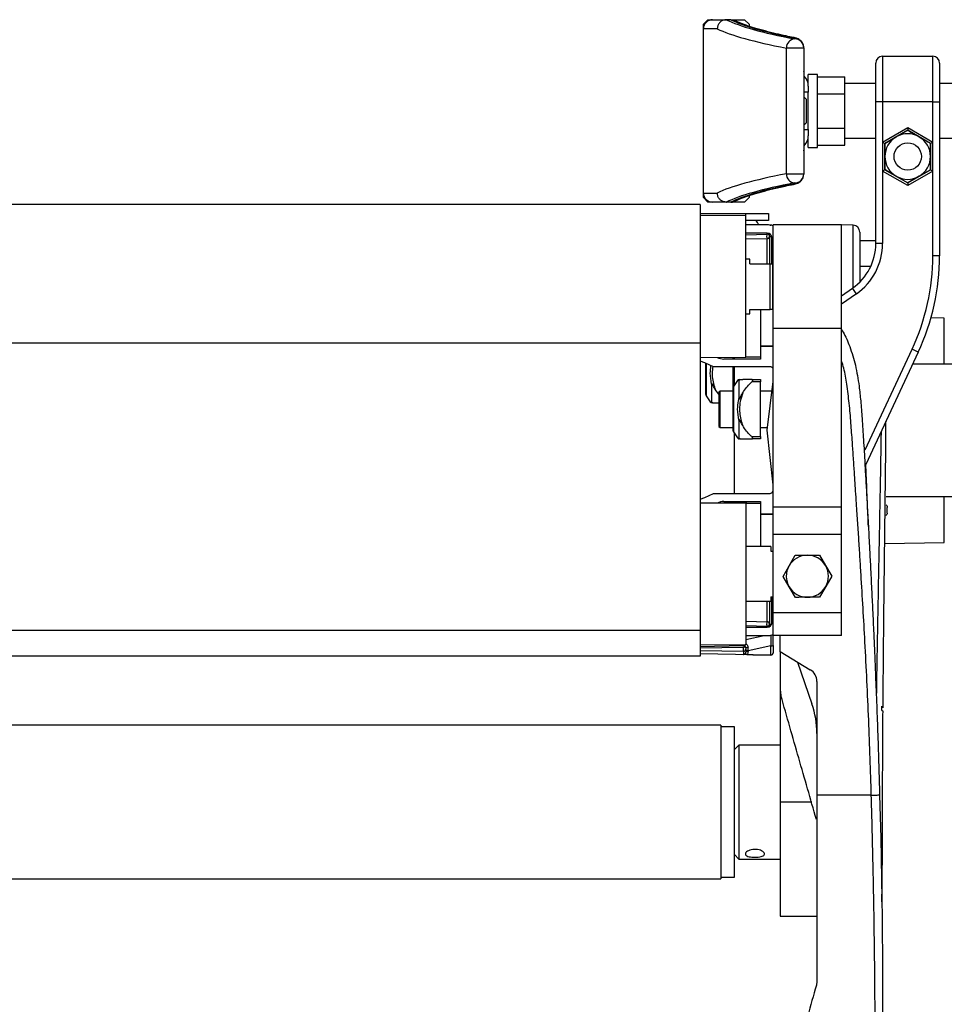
# Model space of a CAD drawing. Header units: millimetres. Extents: x 0 to 420, y 0 to 297.
# Tile 104 of 106: x 310 to 314.71, y 222.68 to 227.69. Entities that reach past the tile are written whole.
import ezdxf

# ---------------------------------------------------------------- set-up
doc = ezdxf.new("R2010")
doc.units = ezdxf.units.MM

msp = doc.modelspace()

# ---------------------------------------------------------------- linework, layer by layer
at = {"color": 7, "linetype": 'Continuous', "lineweight": 25}
for p, q in [((313.48236, 227.66593), (313.50559, 227.68916)), ((313.48236, 227.6427), (313.48236, 227.66593)), ((313.50559, 227.68916), (313.52882, 227.68916)), ((313.52882, 227.68916), (313.59911, 227.68916)), ((313.59911, 227.68916), (313.59841, 227.68915)), ((313.62198, 227.68916), (313.59911, 227.68916)), ((313.62198, 227.68916), (313.62269, 227.68916)), ((313.62275, 227.68916), (313.69141, 227.68916)), ((313.69141, 227.68916), (313.71464, 227.66593)), ((313.71464, 227.66593), (313.71464, 227.656)), ((313.55301, 227.6427), (313.48236, 227.6427)), ((313.48236, 226.80651), (313.48236, 227.6427)), ((313.94691, 227.59126), (313.94691, 227.59278)), ((313.99337, 227.54498), (313.90468, 227.54498)), ((313.90468, 226.90423), (313.90468, 227.54498)), ((313.99337, 227.5465), (313.99337, 227.54498)), ((313.99337, 227.54498), (313.99337, 226.90423)), ((314.36012, 227.27106), (314.36012, 227.46849)), ((314.39496, 227.50333), (314.39496, 227.27106)), ((314.39496, 227.50333), (314.65046, 227.50333)), ((314.65046, 227.27106), (314.65046, 227.50333)), ((314.68531, 227.46849), (314.68531, 227.27106)), ((313.99461, 227.42204), (313.99337, 227.42204)), ((313.99461, 227.02717), (313.99461, 227.42204)), ((313.99461, 227.42204), (313.99464, 227.42204)), ((313.99464, 227.02717), (313.99464, 227.42204)), ((314.06305, 227.41042), (314.01659, 227.41042)), ((314.01659, 227.35122), (314.01659, 227.41042)), ((314.06305, 227.2246), (314.06305, 227.41042)), ((314.06305, 227.39894), (314.20241, 227.39894)), ((314.20241, 227.31177), (314.20241, 227.39894)), ((314.36012, 227.36397), (314.20241, 227.36397)), ((315.18302, 227.36397), (314.68531, 227.36397)), ((314.01659, 227.31984), (313.99464, 227.31984)), ((314.01659, 227.35122), (314.01659, 227.31984)), ((314.01659, 227.2246), (314.01659, 227.31984)), ((314.06305, 227.31177), (314.20241, 227.31177)), ((314.20241, 227.13744), (314.20241, 227.31177)), ((313.99569, 227.29429), (313.99464, 227.29429)), ((314.00498, 227.285), (313.99569, 227.29429)), ((313.99569, 227.29127), (313.99569, 227.29429)), ((313.99569, 227.15492), (313.99569, 227.29127)), ((314.00498, 227.285), (314.00498, 227.16421)), ((314.36012, 226.54987), (314.36012, 227.27106)), ((314.39496, 227.27106), (314.36012, 227.27106)), ((314.39496, 227.27106), (314.39496, 227.06609)), ((314.65046, 227.27106), (314.39496, 227.27106)), ((314.65046, 227.27106), (314.68531, 227.27106)), ((314.65046, 227.06609), (314.65046, 227.27106)), ((314.68531, 227.27106), (314.68531, 226.48745)), ((314.01659, 227.12937), (314.01659, 227.2246)), ((314.06305, 227.03878), (314.06305, 227.2246)), ((313.99569, 227.15492), (314.00498, 227.16421)), ((313.99464, 227.15492), (313.99569, 227.15492)), ((313.99464, 227.12937), (314.01659, 227.12937)), ((314.01659, 227.12937), (314.01659, 227.09799)), ((314.06305, 227.13744), (314.20241, 227.13744)), ((314.20241, 227.05027), (314.20241, 227.13744)), ((314.39496, 227.06609), (314.52271, 227.13984)), ((314.52271, 227.12643), (314.40658, 227.05938)), ((314.46464, 227.09291), (314.52271, 227.12643)), ((314.52271, 227.13984), (314.52271, 227.12643)), ((314.52271, 227.13984), (314.65046, 227.06609)), ((314.63885, 227.05938), (314.52271, 227.12643)), ((314.01659, 227.03878), (314.01659, 227.09799)), ((314.20241, 227.08524), (314.36012, 227.08524)), ((314.39496, 227.06609), (314.39496, 226.91857)), ((314.39496, 227.06609), (314.40658, 227.05938)), ((314.40658, 227.05938), (314.46464, 227.09291)), ((314.40658, 226.99233), (314.40658, 227.05938)), ((314.40658, 227.05938), (314.40658, 226.92528)), ((314.65046, 227.06609), (314.63885, 227.05938)), ((314.63885, 227.05938), (314.63885, 226.99233)), ((314.63885, 226.92528), (314.63885, 227.05938)), ((314.65046, 226.91857), (314.65046, 227.06609)), ((314.68531, 227.08524), (315.18302, 227.08524)), ((313.99337, 227.02717), (313.99461, 227.02717)), ((313.99461, 227.02717), (313.99464, 227.02717)), ((314.01659, 227.03878), (314.06305, 227.03878)), ((314.06305, 227.05027), (314.20241, 227.05027)), ((314.40658, 226.92528), (314.40658, 226.99233)), ((314.63885, 226.99233), (314.63885, 226.92528)), ((314.40658, 226.92528), (314.39496, 226.91857)), ((314.52271, 226.84482), (314.39496, 226.91857)), ((314.39496, 226.91857), (314.39496, 226.54987)), ((314.40658, 226.92528), (314.52271, 226.85823)), ((314.52271, 226.85823), (314.63885, 226.92528)), ((314.65046, 226.91857), (314.52271, 226.84482)), ((314.63885, 226.92528), (314.58078, 226.89175)), ((314.63885, 226.92528), (314.65046, 226.91857)), ((314.65046, 226.48745), (314.65046, 226.91857)), ((313.90468, 226.90423), (313.99337, 226.90423)), ((313.99337, 226.90423), (313.99337, 226.90271)), ((314.58078, 226.89175), (314.52271, 226.85823)), ((314.52271, 226.85823), (314.52271, 226.84482)), ((313.94691, 226.85643), (313.94691, 226.85795)), ((313.48236, 226.80651), (313.55301, 226.80651)), ((313.48236, 226.78328), (313.48236, 226.80651)), ((313.50559, 226.76005), (313.48236, 226.78328)), ((313.52882, 226.76005), (313.50559, 226.76005)), ((313.59911, 226.76005), (313.52882, 226.76005)), ((313.59841, 226.76006), (313.59911, 226.76005)), ((313.62198, 226.76005), (313.59911, 226.76005)), ((313.62269, 226.76005), (313.62198, 226.76005)), ((313.69141, 226.76005), (313.62275, 226.76005)), ((313.71464, 226.78328), (313.69141, 226.76005)), ((313.71464, 226.79323), (313.71464, 226.78328)), ((313.46586, 226.74844), (304.17486, 226.74844)), ((313.46586, 226.74844), (313.46586, 226.042)), ((313.46586, 226.70199), (313.69814, 226.70199)), ((313.69814, 226.69037), (313.46586, 226.69148)), ((313.69814, 226.70199), (313.81427, 226.70199)), ((313.69814, 226.69037), (313.69814, 226.70199)), ((313.69814, 226.33035), (313.69814, 226.69037)), ((313.81427, 226.66714), (313.69814, 226.66714)), ((313.81427, 226.70199), (313.81427, 226.66714)), ((313.81427, 226.64392), (313.69814, 226.64392)), ((313.82019, 226.64361), (313.82569, 226.64371)), ((314.18591, 226.64392), (313.8375, 226.64392)), ((313.8375, 226.11756), (313.8375, 226.64392)), ((314.24459, 226.64289), (314.18591, 226.64392)), ((314.18591, 226.11756), (314.18591, 226.64392)), ((314.24459, 226.32392), (314.24459, 226.64289)), ((314.27882, 226.60806), (314.27882, 226.35312)), ((313.80731, 226.60211), (313.69814, 226.60211)), ((313.69814, 226.5943), (313.807, 226.59715)), ((313.807, 226.57418), (313.69814, 226.57133)), ((313.807, 226.44648), (313.807, 226.57418)), ((313.81892, 226.58554), (313.81892, 226.44648)), ((313.81892, 226.58554), (313.82821, 226.58554)), ((313.82791, 226.58908), (313.82821, 226.58554)), ((313.82821, 226.58554), (313.82821, 226.44648)), ((313.83053, 226.44648), (313.83053, 226.57888)), ((314.36012, 226.5639), (314.27882, 226.5639)), ((314.39496, 226.54987), (314.36012, 226.54987)), ((313.71788, 226.46971), (313.69814, 226.46971)), ((313.71788, 226.44648), (313.71788, 226.46971)), ((314.68531, 226.48745), (314.65046, 226.48745)), ((313.71788, 226.44648), (313.8224, 226.44648)), ((313.8224, 226.21421), (313.8224, 226.44648)), ((313.8224, 226.44648), (313.83402, 226.44648)), ((313.83402, 226.44648), (313.83402, 226.21421)), ((313.8375, 226.43487), (313.83402, 226.43487)), ((314.33425, 226.4326), (314.27882, 226.4326)), ((313.69814, 225.97032), (313.69814, 226.33035)), ((314.18591, 226.28279), (314.24126, 226.32155)), ((314.26125, 226.29301), (314.24126, 226.32155)), ((314.26125, 226.29301), (314.18591, 226.24026)), ((313.71788, 226.21421), (313.8224, 226.21421)), ((313.71788, 226.19098), (313.71788, 226.21421)), ((313.77246, 226.21421), (313.77246, 225.97032)), ((313.83402, 226.21421), (313.8224, 226.21421)), ((313.83402, 226.24905), (313.8375, 226.24905)), ((313.83402, 226.21769), (313.8375, 226.21769)), ((313.8375, 226.21421), (313.83558, 226.21421)), ((313.69814, 226.19098), (313.71788, 226.19098)), ((314.70914, 226.17023), (314.64148, 226.17141)), ((314.70914, 225.93548), (314.70914, 226.17023)), ((314.18591, 226.11756), (313.8375, 226.11756)), ((313.8375, 225.20671), (313.8375, 226.11756)), ((314.18591, 225.20671), (314.18591, 226.11756)), ((313.46586, 226.042), (304.17486, 226.042)), ((313.46586, 226.042), (313.46586, 224.57867)), ((313.77246, 226.02839), (313.8375, 226.02839)), ((313.8375, 226.0249), (313.77246, 226.0249)), ((314.30564, 225.49822), (314.54492, 226.01136)), ((314.57649, 225.99664), (314.54492, 226.01136)), ((313.46586, 225.96921), (313.69814, 225.97032)), ((313.77246, 225.96103), (313.58664, 225.96103)), ((313.6331, 225.96103), (313.6331, 225.97001)), ((313.64007, 225.96103), (313.64007, 225.97004)), ((313.77246, 225.97032), (313.69813, 225.97032)), ((313.77246, 225.97032), (313.69814, 225.97032)), ((313.77246, 225.97032), (313.77246, 225.97032)), ((313.77246, 225.97032), (313.77246, 225.96103)), ((314.57649, 225.99664), (314.30928, 225.42359)), ((313.49373, 225.78004), (313.49373, 225.94009)), ((313.49585, 225.93924), (313.49585, 225.77336)), ((313.82029, 225.92154), (313.53321, 225.92154)), ((313.6331, 225.81451), (313.6331, 225.92154)), ((313.64007, 225.8281), (313.64007, 225.92154)), ((314.75439, 225.93548), (314.54798, 225.93548)), ((313.72824, 225.8565), (313.77246, 225.8565)), ((313.77246, 225.8565), (313.77246, 225.84489)), ((313.52393, 225.83411), (313.52393, 225.74341)), ((313.56109, 225.78298), (313.54288, 225.80568)), ((313.6331, 225.70553), (313.6331, 225.81451)), ((313.65656, 225.85157), (313.63521, 225.82118)), ((313.63521, 225.82118), (313.63521, 225.70553)), ((313.6633, 225.85114), (313.65657, 225.85157)), ((313.6633, 225.85114), (313.6633, 225.76044)), ((313.77246, 225.84489), (313.72824, 225.84489)), ((313.77246, 225.56616), (313.77246, 225.84489)), ((313.80731, 225.59868), (313.8375, 225.84737)), ((313.49585, 225.77336), (313.5172, 225.74298)), ((313.5669, 225.79844), (313.56109, 225.79263)), ((313.56109, 225.79263), (313.56109, 225.65135)), ((313.6331, 225.79844), (313.5669, 225.79844)), ((313.5669, 225.64774), (313.5669, 225.79844)), ((313.83156, 225.79844), (313.77246, 225.79844)), ((313.6331, 225.59654), (313.6331, 225.70553)), ((313.63521, 225.70553), (313.63521, 225.58987)), ((313.56109, 225.65135), (313.56109, 225.61842)), ((313.56109, 225.61842), (313.5669, 225.61262)), ((313.5669, 225.61262), (313.5669, 225.64774)), ((313.5669, 225.61262), (313.6331, 225.61262)), ((313.6633, 225.65061), (313.6633, 225.55991)), ((313.77246, 225.61262), (313.809, 225.61262)), ((313.63521, 225.58987), (313.65656, 225.55948)), ((313.64007, 225.27582), (313.64007, 225.58296)), ((313.72824, 225.56616), (313.77246, 225.56616)), ((313.77246, 225.56616), (313.77246, 225.55455)), ((313.8375, 225.32004), (313.80731, 225.59868)), ((313.77246, 225.55455), (313.72824, 225.55455)), ((313.53321, 225.27582), (313.81641, 225.27582)), ((314.41356, 225.26188), (314.75439, 225.26188)), ((314.70914, 225.02712), (314.70914, 225.26188)), ((313.69814, 225.22704), (313.46586, 225.22814)), ((313.58664, 225.23633), (313.77246, 225.23633)), ((313.6331, 225.22735), (313.6331, 225.23382)), ((313.63521, 225.23633), (313.63521, 225.22734)), ((313.6633, 225.23633), (313.6633, 225.2272)), ((313.69518, 225.22551), (313.70442, 225.23633)), ((313.69804, 225.22704), (313.77246, 225.22704)), ((313.69814, 225.22704), (313.69814, 224.50699)), ((313.77246, 225.23633), (313.77246, 225.22704)), ((313.77246, 225.22704), (313.77246, 225.00638)), ((314.18591, 225.20671), (313.8375, 225.20671)), ((313.8375, 225.06862), (313.8375, 225.20671)), ((314.18591, 225.06862), (314.18591, 225.20671)), ((314.41819, 225.17719), (314.41819, 225.20516)), ((313.77246, 225.17245), (313.8375, 225.17245)), ((313.8375, 225.16897), (313.77246, 225.16897)), ((314.18591, 225.06862), (313.8375, 225.06862)), ((313.8375, 224.66958), (313.8375, 225.06862)), ((314.18591, 224.66958), (314.18591, 225.06862)), ((313.82589, 225.00638), (313.69814, 225.00638)), ((313.82589, 225.00638), (313.82589, 224.98315)), ((314.40695, 225.02185), (314.70914, 225.02712)), ((313.82589, 224.98315), (313.8375, 224.98315)), ((313.91852, 224.90839), (313.94911, 224.96219)), ((314.07289, 224.96301), (314.10419, 224.90961)), ((313.88792, 224.85458), (313.91852, 224.90839)), ((314.10419, 224.90961), (314.13549, 224.85622)), ((313.88792, 224.85458), (313.88792, 224.85458)), ((313.91922, 224.80119), (313.88792, 224.85458)), ((314.13549, 224.85622), (314.1049, 224.80241)), ((314.13549, 224.85622), (314.13549, 224.85622)), ((313.95052, 224.74779), (313.91922, 224.80119)), ((314.1049, 224.80241), (314.07431, 224.74861)), ((313.69814, 224.72765), (313.82589, 224.72765)), ((313.807, 224.62317), (313.807, 224.72765)), ((313.81892, 224.72765), (313.81892, 224.61182)), ((313.82589, 224.75087), (313.82589, 224.72765)), ((313.82589, 224.75087), (313.8375, 224.75087)), ((313.82821, 224.75087), (313.82821, 224.61182)), ((313.83053, 224.61848), (313.83053, 224.75087)), ((313.95052, 224.74779), (313.95052, 224.74779)), ((314.07431, 224.74861), (314.07431, 224.74861)), ((314.18591, 224.66958), (313.8375, 224.66958)), ((313.8375, 224.55344), (313.8375, 224.66958)), ((314.18591, 224.55344), (314.18591, 224.66958)), ((313.69814, 224.62602), (313.807, 224.62317)), ((313.807, 224.60021), (313.69814, 224.60306)), ((313.81892, 224.61182), (313.82821, 224.61182)), ((313.82821, 224.61182), (313.82793, 224.60847)), ((313.46586, 224.57867), (304.17486, 224.57867)), ((313.46586, 224.57867), (313.46586, 224.44892)), ((313.69814, 224.59525), (313.80731, 224.59525)), ((313.69814, 224.55344), (313.81427, 224.55344)), ((313.69814, 224.53393), (313.79165, 224.55344)), ((314.18591, 224.55344), (313.8375, 224.55344)), ((314.18591, 224.55344), (313.8375, 224.55344)), ((314.18591, 224.55344), (313.8375, 224.55344)), ((313.8375, 224.50336), (313.8375, 224.55344)), ((313.87234, 224.47214), (313.87234, 224.55344)), ((313.46586, 224.50588), (313.69814, 224.50699)), ((313.46586, 224.49829), (313.68632, 224.50213)), ((313.8375, 224.50336), (313.8375, 224.46563)), ((313.68632, 224.49291), (313.46586, 224.48907)), ((313.46586, 224.47758), (313.68632, 224.47373)), ((313.82569, 224.45366), (313.46586, 224.45994)), ((313.68632, 224.47373), (313.68632, 224.49291)), ((313.69814, 224.49052), (313.69814, 224.48517)), ((313.69814, 224.48517), (313.69814, 224.46917)), ((313.82629, 224.50048), (313.70935, 224.47607)), ((313.70935, 224.47607), (313.70935, 224.47205)), ((313.82568, 224.45427), (313.82629, 224.45428)), ((313.82629, 224.45428), (313.82629, 224.50048)), ((313.8375, 224.46563), (313.8375, 224.46527)), ((313.87234, 224.47214), (314.02656, 224.37939)), ((313.87234, 224.47098), (313.87234, 224.47214)), ((313.87433, 224.47095), (313.87234, 224.47098)), ((313.87234, 224.46692), (313.87234, 224.27942)), ((313.46586, 224.44892), (304.17486, 224.44892)), ((313.96193, 224.41826), (314.03502, 224.206)), ((314.06033, 224.31968), (314.06033, 223.74048)), ((313.87234, 224.27942), (313.87684, 224.24741)), ((313.87234, 224.27535), (313.87234, 223.70564)), ((313.57039, 224.09702), (304.07033, 224.09702)), ((313.57039, 224.09702), (313.57039, 223.31425)), ((313.64007, 224.08889), (313.57039, 224.08889)), ((313.64007, 223.55883), (313.64007, 224.08889)), ((313.6633, 223.99598), (313.64007, 223.97275)), ((313.87234, 223.99598), (313.6633, 223.99598)), ((313.6633, 223.99598), (313.6633, 223.41529)), ((313.87234, 223.70564), (313.87234, 223.12495)), ((314.03481, 223.70564), (313.87234, 223.70564)), ((314.33731, 223.74048), (314.06033, 223.74048)), ((313.64007, 223.32238), (313.64007, 223.55883)), ((313.64007, 223.43852), (313.6633, 223.41529)), ((313.6633, 223.41529), (313.87234, 223.41529)), ((304.07033, 223.31425), (313.57039, 223.31425)), ((313.57039, 223.32238), (313.64007, 223.32238)), ((313.87234, 223.12495), (314.06033, 223.12495)), ((314.06033, 222.79154), (314.05763, 222.77233))]:
    msp.add_line(p, q, dxfattribs=at)
at = {"color": 7, "linetype": 'Continuous', "lineweight": 25, "flags": 128}
for points in [[(313.9315, 227.59926), (313.94, 227.59865), (313.94067, 227.59852)], [(313.9315, 226.84995), (313.94, 226.85056), (313.94067, 226.85068)], [(313.53321, 225.92154), (313.48986, 225.94163), (313.46586, 225.95009)], [(313.46586, 225.24727), (313.48986, 225.25573), (313.53321, 225.27582)], [(314.40073, 224.58376), (314.40074, 224.58376), (314.40075, 224.58376)], [(314.3797, 223.74177), (314.38263, 223.63069), (314.3852, 223.52298), (314.38744, 223.4175), (314.38938, 223.31353), (314.39101, 223.21118), (314.39229, 223.11584), (314.39329, 223.02372), (314.39398, 222.94367), (314.39449, 222.86346), (314.39481, 222.78364), (314.39496, 222.70457), (314.39495, 222.62464)]]:
    msp.add_lwpolyline(points, dxfattribs=at)
at = {"color": 7, "linetype": 'Continuous', "lineweight": 25}
msp.add_circle((314.52271, 226.99233), 0.06968, dxfattribs=at)
for centre, radius, start, end in [((313.52882, 227.6427), 0.04646, 90, 180), ((313.95106, 227.54506), 0.04638, 95.13662, 180.09851), ((313.947, 227.54641), 0.04637, 0.10943, 90.10901), ((313.947, 227.54489), 0.04637, 0.10943, 90.10901), ((314.39496, 227.46849), 0.03484, 90, 180), ((314.65046, 227.46849), 0.03484, 0, 90), ((313.98302, 227.42204), 0.01161, 0, 27.06816), ((313.98297, 227.42204), 0.01164, 359.99635, 26.73381), ((313.94691, 227.35122), 0.06968, 0, 46.7705), ((313.94691, 227.09799), 0.06968, 313.2295, 0), ((314.52271, 226.99233), 0.11614, 120, 180), ((314.52271, 226.99233), 0.11614, 60, 120), ((314.52271, 226.99233), 0.11614, 360, 60), ((313.98302, 227.02717), 0.01161, 332.93184, 0), ((313.98297, 227.02717), 0.01164, 333.26619, 0.00365), ((314.52271, 226.99233), 0.11614, 180, 240), ((314.52271, 226.99233), 0.11614, 300, 360), ((313.95106, 226.90415), 0.04638, 179.90149, 264.86338), ((313.947, 226.90432), 0.04637, 269.89099, 359.89057), ((313.947, 226.9028), 0.04637, 269.89099, 359.89057), ((314.52271, 226.99233), 0.11614, 240, 300), ((313.52882, 226.80651), 0.04646, 180, 270), ((313.69814, 226.62069), 0.06968, 19.47122, 41.81031), ((313.81427, 226.58585), 0.05807, 66.42182, 90), ((313.83256, 226.64278), 0.00693, 172.281, 179.85334), ((313.82589, 226.6321), 0.01161, 46.30714, 91), ((314.24398, 226.60806), 0.03484, 0, 89), ((313.82795, 226.58567), 0.02389, 151.27083, 208.72917), ((313.7506, 226.60004), 0.05648, 357.06555, 2.09669), ((313.80731, 226.58554), 0.01161, 0, 91.5), ((313.80742, 226.58567), 0.0115, 267.89726, 359.33836), ((313.80731, 226.57888), 0.02323, 0, 90), ((313.73585, 226.70322), 0.1367, 306.10136, 308.99468), ((314.08139, 226.54987), 0.27873, 305, 0), ((314.08139, 226.54987), 0.31357, 305, 0), ((313.52393, 226.48745), 1.12653, 335, 0), ((313.52393, 226.48745), 1.16138, 335, 0), ((313.58664, 226.03071), 0.06968, 241.23222, 270), ((313.82029, 225.89831), 0.02323, 42.18182, 90), ((313.66607, 225.84489), 0.01161, 89.59054, 144.52353), ((313.64471, 225.81451), 0.01161, 144.90418, 180), ((313.50535, 225.78004), 0.01161, 180, 215.09582), ((313.52671, 225.74966), 0.01161, 215.46377, 270.40946), ((313.64471, 225.59654), 0.01161, 180, 215.09582), ((313.66607, 225.56616), 0.01161, 215.47075, 270.39649), ((313.81641, 225.29904), 0.02323, 270, 335.21581), ((313.58664, 225.16665), 0.06968, 90, 118.76778), ((313.64471, 225.23382), 0.01161, 167.51314, 180), ((314.01171, 224.8554), 0.1072, 90.37803, 150.37803), ((314.01171, 224.8554), 0.1072, 30.37803, 90.37803), ((314.01171, 224.8554), 0.1072, 150.37803, 210.37803), ((314.01171, 224.8554), 0.1072, 330.37803, 30.37803), ((314.01171, 224.8554), 0.1072, 210.37803, 270.37803), ((314.01171, 224.8554), 0.1072, 270.37803, 330.37803), ((313.82795, 224.61169), 0.02389, 151.27083, 208.72917), ((313.80742, 224.61168), 0.0115, 0.66164, 92.10274), ((313.80731, 224.61182), 0.01161, 268.5, 0), ((313.80731, 224.61848), 0.02323, 270, 0), ((313.73585, 224.49414), 0.1367, 51.00532, 53.89864), ((313.75889, 224.59738), 0.0482, 357.47071, 3.36705), ((313.81427, 224.61151), 0.05807, 270, 293.57818), ((313.69665, 224.49752), 0.01131, 155.95366, 204.04634), ((313.63944, 224.50532), 0.04699, 356.11457, 1.96582), ((313.68652, 224.49052), 0.01161, 25.92934, 91), ((313.61871, 224.52853), 0.0761, 339.30162, 343.52833), ((313.82884, 224.51381), 0.01358, 259.20107, 309.64664), ((313.68661, 224.48526), 0.01153, 268.57528, 359.54787), ((313.68652, 224.49052), 0.01161, 0, 25.92934), ((313.70681, 224.47536), 0.01746, 81.08252, 119.76189), ((313.7068, 224.46273), 0.01358, 79.20107, 129.64664), ((313.7068, 224.45871), 0.01358, 79.20107, 129.64664), ((313.82589, 224.46527), 0.01161, 269, 0), ((313.99064, 224.31968), 0.06968, 0, 58.97539), ((313.59578, 224.05475), 0.46455, 0, 19)]:
    msp.add_arc(centre, radius, start, end, dxfattribs=at)
for centre, major_axis, ratio, start_param, end_param in [((318.12786, 227.75888), (4.59905, 0), 0.0874887, 3.3157786, 3.5712923), ((318.12786, 227.75888), (4.57582, 0), 0.0874887, 3.3166584, 3.5517122), ((318.12786, 227.7126), (4.6455, 0), 0.0866138, 3.3162112, 3.5712923), ((313.76109, 227.59278), (0.18582, 0), 0.0874887, 0, 0.4101195), ((318.12786, 226.73661), (4.6455, 0), 0.0866138, 2.711893, 2.9669741), ((318.12786, 226.69033), (4.59905, 0), 0.0874887, 2.711893, 2.9674067), ((318.12786, 226.69033), (4.57582, 0), 0.0874887, 2.7314731, 2.9665269), ((313.76109, 226.85643), (0.18582, 0), 0.0874887, 5.8730658, 6.2831853), ((313.82589, 224.55974), (-0.00237, 0.23678), 0.0008219, 1.592559, 1.8237625), ((313.68652, 225.61764), (0.0002, 1.16155), 0.0000153, 2.9670861, 3.0965673), ((321.80293, 225.47597), (28.51068, -0.20941), 0.0394615, 4.4246326, 4.4290948), ((313.70975, 224.5355), (0.00237, 0.23777), 0.0008151, 4.4597644, 4.5310205), ((313.82589, 225.61521), (0.0002, 1.16155), 0.0000153, 3.1090724, 3.1415924)]:
    msp.add_ellipse(centre, major_axis=major_axis, ratio=ratio, start_param=start_param, end_param=end_param, dxfattribs=at)
for points, knots in [([(313.59841, 227.68915), (313.59327, 227.68856), (313.583, 227.68737), (313.56937, 227.67917), (313.55905, 227.66723), (313.55404, 227.65453), (313.55305, 227.64614), (313.55301, 227.64294), (313.55301, 227.6427)], [0, 0, 0, 0, 0.2165255, 0.4330476, 0.6496646, 0.8664713, 0.9900985, 1, 1, 1, 1]), ([(313.62269, 227.68916), (313.62794, 227.6889), (313.635, 227.68855), (313.64089, 227.68489), (313.64239, 227.68395)], [0, 0, 0, 0, 0.7444932, 1, 1, 1, 1]), ([(313.88927, 227.60945), (313.87234, 227.61319), (313.83363, 227.62175), (313.78146, 227.63526), (313.73158, 227.64981), (313.6896, 227.66417), (313.6608, 227.67577), (313.64709, 227.68237), (313.64269, 227.68449)], [0, 0, 0, 0, 0.1497654, 0.3423098, 0.5337995, 0.7237362, 0.9113574, 1, 1, 1, 1]), ([(313.94067, 227.59853), (313.92802, 227.60107), (313.91003, 227.60469), (313.89402, 227.60836), (313.88927, 227.60945)], [0, 0, 0, 0, 0.7031085, 1, 1, 1, 1]), ([(313.99337, 227.5465), (313.99268, 227.55262), (313.99142, 227.56384), (313.98307, 227.57719), (313.97357, 227.58606), (313.96402, 227.59158), (313.95432, 227.59531), (313.94683, 227.59725), (313.94168, 227.59832), (313.94067, 227.59853)], [0, 0, 0, 0, 0.1687452, 0.3098955, 0.4388786, 0.571147, 0.7255512, 0.945706, 1, 1, 1, 1]), ([(314.52271, 227.12643), (314.52347, 227.126), (314.54261, 227.11494), (314.56208, 227.1037), (314.58078, 227.09291)], [0, 0, 0, 0, 0.0396626, 1, 1, 1, 1]), ([(314.58078, 227.09291), (314.59577, 227.08426), (314.61525, 227.07301), (314.63442, 227.06194), (314.63885, 227.05938)], [0, 0, 0, 0, 0.76914426, 1, 1, 1, 1]), ([(314.46464, 226.89175), (314.44595, 226.90255), (314.42648, 226.91379), (314.40734, 226.92484), (314.40658, 226.92528)], [0, 0, 0, 0, 0.9603374, 1, 1, 1, 1]), ([(313.94067, 226.85068), (313.94397, 226.85141), (313.95131, 226.85302), (313.96126, 226.85626), (313.97329, 226.86271), (313.98425, 226.87325), (313.99194, 226.88716), (313.99291, 226.89773), (313.99337, 226.90271)], [0, 0, 0, 0, 0.17967807, 0.39889349, 0.5620267, 0.70756432, 0.86215391, 1, 1, 1, 1]), ([(314.52271, 226.85823), (314.51829, 226.86078), (314.49911, 226.87185), (314.47963, 226.8831), (314.46464, 226.89175)], [0, 0, 0, 0, 0.2308557, 1, 1, 1, 1]), ([(313.6427, 226.76472), (313.64745, 226.767), (313.66122, 226.77362), (313.68982, 226.7851), (313.73059, 226.79906), (313.77901, 226.81331), (313.83498, 226.8277), (313.8895, 226.84018), (313.92666, 226.84781), (313.94067, 226.85068)], [0, 0, 0, 0, 0.0833282, 0.2414039, 0.4023083, 0.5660913, 0.7318301, 0.8988984, 1, 1, 1, 1]), ([(313.59841, 226.76006), (313.59327, 226.76065), (313.583, 226.76184), (313.56937, 226.77004), (313.55905, 226.78197), (313.55404, 226.79467), (313.55305, 226.80307), (313.55301, 226.80627), (313.55301, 226.80651)], [0, 0, 0, 0, 0.21652548, 0.43304761, 0.64966461, 0.86647135, 0.99009853, 1, 1, 1, 1]), ([(313.62269, 226.76005), (313.62794, 226.76031), (313.635, 226.76066), (313.64089, 226.76433), (313.64239, 226.76526)], [0, 0, 0, 0, 0.7443163, 1, 1, 1, 1]), ([(314.18591, 226.10981), (314.18838, 226.10601), (314.20535, 226.07983), (314.23112, 226.02002), (314.25898, 225.92775), (314.27411, 225.83412), (314.28403, 225.74354), (314.29122, 225.65273), (314.29661, 225.56645), (314.30102, 225.48983), (314.30412, 225.43505), (314.30692, 225.38572), (314.30945, 225.3409), (314.31211, 225.29381), (314.31487, 225.24441), (314.31774, 225.19267), (314.32078, 225.13725), (314.32424, 225.07321), (314.3284, 224.99512), (314.33342, 224.89834), (314.33873, 224.7926), (314.34423, 224.67874), (314.34924, 224.57047), (314.35414, 224.45953), (314.3593, 224.33705), (314.36477, 224.1983), (314.37032, 224.04488), (314.37534, 223.89344), (314.37827, 223.79152), (314.3797, 223.74177)], [0, 0, 0, 0, 0.00569624, 0.0392385, 0.0812727, 0.12669991, 0.1581842, 0.19582005, 0.24118559, 0.26685605, 0.29229286, 0.31015639, 0.32896183, 0.3487224, 0.36945061, 0.3911582, 0.41385613, 0.43922307, 0.47176669, 0.51215784, 0.56104095, 0.60485847, 0.65545542, 0.69728309, 0.74445102, 0.80954245, 0.8718254, 0.93743662, 1, 1, 1, 1]), ([(313.52393, 225.83411), (313.52048, 225.85241), (313.51471, 225.883), (313.51906, 225.91373), (313.52081, 225.92608)], [0, 0, 0, 0, 0.598081, 1, 1, 1, 1]), ([(313.53018, 225.92314), (313.52858, 225.91179), (313.52373, 225.87721), (313.532, 225.83714), (313.54125, 225.81037), (313.54288, 225.80568)], [0, 0, 0, 0, 0.2871055, 0.8751503, 1, 1, 1, 1]), ([(314.33731, 223.74048), (314.33544, 223.8031), (314.33163, 223.93048), (314.32408, 224.12466), (314.31523, 224.32226), (314.30554, 224.5125), (314.29546, 224.69301), (314.28774, 224.82205), (314.28239, 224.9086), (314.27959, 224.95319), (314.27671, 224.99864), (314.27373, 225.04495), (314.27067, 225.09212), (314.26757, 225.13941), (314.26425, 225.18938), (314.26056, 225.24461), (314.25628, 225.30836), (314.25141, 225.38064), (314.24615, 225.45812), (314.24036, 225.54406), (314.2337, 225.63649), (314.22539, 225.73512), (314.21381, 225.82808), (314.20191, 225.90041), (314.18979, 225.93887), (314.18591, 225.95118)], [0, 0, 0, 0, 0.08474418, 0.17235912, 0.26284879, 0.35228011, 0.43000267, 0.50738589, 0.52714232, 0.54728712, 0.56782032, 0.58874191, 0.61005192, 0.63175036, 0.65284676, 0.67779954, 0.70660869, 0.73927422, 0.77579612, 0.81164717, 0.85577149, 0.90115492, 0.94548137, 0.98255275, 1, 1, 1, 1]), ([(313.68224, 225.8565), (313.67842, 225.85631), (313.67276, 225.85603), (313.6676, 225.85513), (313.66497, 225.85368), (313.66443, 225.85327), (313.66413, 225.85299), (313.6639, 225.85274), (313.66368, 225.85245), (313.6634, 225.85195), (313.66331, 225.85152), (313.6633, 225.85123), (313.6633, 225.85114)], [0, 0, 0, 0, 0.57729401, 0.85330633, 0.88795414, 0.90136229, 0.90995221, 0.91859483, 0.92645297, 0.94077433, 0.98062281, 1, 1, 1, 1]), ([(313.6662, 225.8565), (313.66615, 225.8565), (313.66368, 225.8565), (313.67149, 225.8565), (313.68064, 225.8565), (313.68224, 225.8565)], [0, 0, 0, 0, 0.0150728, 0.8275091, 1, 1, 1, 1]), ([(313.72824, 225.8565), (313.7269, 225.8565), (313.70904, 225.8565), (313.69512, 225.8565), (313.68224, 225.8565)], [0, 0, 0, 0, 0.0749785, 1, 1, 1, 1]), ([(313.72824, 225.84489), (313.72943, 225.84605), (313.73128, 225.84785), (313.73299, 225.85052), (313.73367, 225.85249), (313.73359, 225.85406), (313.73275, 225.85539), (313.73099, 225.85634), (313.72922, 225.85645), (313.72824, 225.8565)], [0, 0, 0, 0, 0.2275636, 0.353299, 0.4587417, 0.5646711, 0.6612382, 0.8125635, 1, 1, 1, 1]), ([(313.54288, 225.80568), (313.53905, 225.81238), (313.5334, 225.8223), (313.52823, 225.83321), (313.52561, 225.83645), (313.52507, 225.83681), (313.52476, 225.83689), (313.52453, 225.83682), (313.52432, 225.83661), (313.52404, 225.83599), (313.52394, 225.83509), (313.52393, 225.83435), (313.52393, 225.83411)], [0, 0, 0, 0, 0.577294, 0.8533063, 0.8879541, 0.9013623, 0.9099522, 0.9185948, 0.926453, 0.9407743, 0.9806228, 1, 1, 1, 1]), ([(313.68224, 225.78887), (313.68377, 225.79144), (313.69618, 225.81223), (313.71326, 225.82964), (313.72824, 225.84489)], [0, 0, 0, 0, 0.1235441, 1, 1, 1, 1]), ([(313.6633, 225.65061), (313.66007, 225.66885), (313.65431, 225.7014), (313.65839, 225.73851), (313.66242, 225.75653), (313.6633, 225.76044)], [0, 0, 0, 0, 0.4994662, 0.8912357, 1, 1, 1, 1]), ([(313.6633, 225.76044), (313.6633, 225.76008), (313.66332, 225.75934), (313.66344, 225.7585), (313.66366, 225.75797), (313.66386, 225.75774), (313.6641, 225.75766), (313.66438, 225.75771), (313.66489, 225.75802), (313.66629, 225.75966), (313.67053, 225.76728), (313.67576, 225.77754), (313.68065, 225.7861), (313.68224, 225.78887)], [0, 0, 0, 0, 0.0290168, 0.0591648, 0.0701691, 0.0812773, 0.0892112, 0.097133, 0.1096151, 0.1409773, 0.2661817, 0.7621172, 1, 1, 1, 1]), ([(313.68224, 225.78887), (313.67774, 225.77496), (313.66896, 225.74787), (313.6636, 225.6959), (313.67132, 225.65361), (313.68062, 225.62685), (313.68224, 225.62218)], [0, 0, 0, 0, 0.2570059, 0.5006509, 0.9128965, 1, 1, 1, 1]), ([(313.5172, 225.74298), (313.5172, 225.74298), (313.51544, 225.74287), (313.51919, 225.74312), (313.52309, 225.74336), (313.52393, 225.74341)], [0, 0, 0, 0, 0.0005049, 0.7839615, 1, 1, 1, 1]), ([(313.52393, 225.74341), (313.52394, 225.74327), (313.52395, 225.74298), (313.52408, 225.74254), (313.5243, 225.74213), (313.5245, 225.74185), (313.52474, 225.74158), (313.52502, 225.74132), (313.52552, 225.74093), (313.52693, 225.74011), (313.53117, 225.73876), (313.53639, 225.73816), (313.54129, 225.73807), (313.54288, 225.73804)], [0, 0, 0, 0, 0.0290168, 0.0591648, 0.0701691, 0.0812773, 0.0892112, 0.097133, 0.1096151, 0.1409773, 0.2661817, 0.7621172, 1, 1, 1, 1]), ([(313.5301, 225.73804), (313.53132, 225.73804), (313.53363, 225.73804), (313.5391, 225.73804), (313.54169, 225.73804)], [0, 0, 0, 0, 0.5261272, 1, 1, 1, 1]), ([(313.54288, 225.73804), (313.54437, 225.73804), (313.54936, 225.73804), (313.55626, 225.73804), (313.56109, 225.73804)], [0, 0, 0, 0, 0.3006657, 1, 1, 1, 1]), ([(313.68224, 225.62218), (313.67842, 225.62889), (313.67276, 225.6388), (313.6676, 225.64971), (313.66497, 225.65295), (313.66443, 225.65332), (313.66413, 225.65339), (313.6639, 225.65333), (313.66368, 225.65312), (313.6634, 225.6525), (313.66331, 225.65159), (313.6633, 225.65085), (313.6633, 225.65061)], [0, 0, 0, 0, 0.577294, 0.8533063, 0.8879541, 0.9013623, 0.9099522, 0.9185948, 0.926453, 0.9407743, 0.9806228, 1, 1, 1, 1]), ([(313.72824, 225.56616), (313.7269, 225.56738), (313.70904, 225.5837), (313.69512, 225.60369), (313.68224, 225.62218)], [0, 0, 0, 0, 0.0749785, 1, 1, 1, 1]), ([(314.3971, 224.18494), (314.39715, 224.19129), (314.3977, 224.27031), (314.39916, 224.42243), (314.40135, 224.64569), (314.40381, 224.87337), (314.40644, 225.10455), (314.40881, 225.2984), (314.4107, 225.4528), (314.41219, 225.55619), (314.41205, 225.61898), (314.41199, 225.64386)], [0, 0, 0, 0, 0.0131445, 0.1635645, 0.3122701, 0.4708655, 0.6292807, 0.7857631, 0.8693564, 0.9482217, 1, 1, 1, 1]), ([(313.65656, 225.55948), (313.65732, 225.55954), (313.65829, 225.55961), (313.6624, 225.55986), (313.6633, 225.55991)], [0, 0, 0, 0, 0.7825936, 1, 1, 1, 1]), ([(313.6633, 225.55991), (313.6633, 225.55977), (313.66332, 225.55948), (313.66344, 225.55905), (313.66366, 225.55863), (313.66386, 225.55835), (313.6641, 225.55808), (313.66438, 225.55782), (313.66489, 225.55743), (313.66629, 225.55662), (313.67053, 225.55526), (313.67576, 225.55466), (313.68065, 225.55457), (313.68224, 225.55455)], [0, 0, 0, 0, 0.02901683, 0.05916484, 0.07016912, 0.08127731, 0.08921116, 0.09713301, 0.10961513, 0.14097727, 0.26618171, 0.76211717, 1, 1, 1, 1]), ([(313.72824, 225.55455), (313.72943, 225.55463), (313.73128, 225.55476), (313.73299, 225.55592), (313.73367, 225.55727), (313.73359, 225.55892), (313.73275, 225.56099), (313.73099, 225.56351), (313.72922, 225.56522), (313.72824, 225.56616)], [0, 0, 0, 0, 0.22756359, 0.35329899, 0.45874165, 0.56467112, 0.6612382, 0.81256353, 1, 1, 1, 1]), ([(314.38681, 225.58985), (314.38534, 225.49679), (314.38215, 225.29354), (314.37566, 224.97642), (314.36934, 224.62777), (314.36469, 224.38368), (314.36287, 224.25314), (314.36278, 224.24673)], [0, 0, 0, 0, 0.2099658, 0.4585671, 0.7066593, 0.9855863, 1, 1, 1, 1]), ([(313.66946, 225.55455), (313.67067, 225.55455), (313.67299, 225.55455), (313.67846, 225.55455), (313.68105, 225.55455)], [0, 0, 0, 0, 0.5258825, 1, 1, 1, 1]), ([(313.68224, 225.55455), (313.68377, 225.55455), (313.69618, 225.55455), (313.71326, 225.55455), (313.72824, 225.55455)], [0, 0, 0, 0, 0.1235441, 1, 1, 1, 1]), ([(314.32256, 225.10906), (314.32077, 225.15023), (314.31713, 225.23415), (314.3132, 225.34302), (314.31014, 225.40637), (314.3093, 225.42364)], [0, 0, 0, 0, 0.4120578, 0.8397749, 1, 1, 1, 1]), ([(314.41251, 225.21905), (314.41273, 225.21887), (314.41553, 225.2165), (314.41754, 225.21149), (314.41801, 225.20691), (314.41819, 225.20516)], [0, 0, 0, 0, 0.0488746, 0.6376552, 1, 1, 1, 1]), ([(314.41819, 225.17719), (314.41785, 225.1745), (314.41717, 225.1692), (314.41284, 225.16486), (314.41071, 225.16271)], [0, 0, 0, 0, 0.5071341, 1, 1, 1, 1]), ([(313.94911, 224.96219), (313.95019, 224.9622), (313.97059, 224.96233), (313.99135, 224.96247), (314.011, 224.9626)], [0, 0, 0, 0, 0.0529743, 1, 1, 1, 1]), ([(314.011, 224.9626), (314.02748, 224.96271), (314.04825, 224.96285), (314.06868, 224.96298), (314.07289, 224.96301)], [0, 0, 0, 0, 0.7938143, 1, 1, 1, 1]), ([(314.01242, 224.7482), (313.99276, 224.74807), (313.97201, 224.74793), (313.9516, 224.7478), (313.95052, 224.74779)], [0, 0, 0, 0, 0.9470257, 1, 1, 1, 1]), ([(314.07431, 224.74861), (314.0701, 224.74858), (314.04966, 224.74844), (314.0289, 224.74831), (314.01242, 224.7482)], [0, 0, 0, 0, 0.2061857, 1, 1, 1, 1]), ([(313.69609, 224.50698), (313.69587, 224.50663), (313.69497, 224.50524), (313.69391, 224.50312), (313.69314, 224.50101), (313.69315, 224.50016), (313.69332, 224.49994), (313.69337, 224.49991), (313.69337, 224.4999)], [0, 0, 0, 0, 0.0932077, 0.3715769, 0.6502451, 0.9338589, 0.9875698, 1, 1, 1, 1]), ([(313.69814, 224.51169), (313.69833, 224.51159), (313.70072, 224.51024), (313.70482, 224.50677), (313.70882, 224.50012), (313.70928, 224.49511), (313.70951, 224.49261)], [0, 0, 0, 0, 0.0277768, 0.3526321, 0.6771025, 1, 1, 1, 1]), ([(313.69697, 224.4956), (313.6968, 224.49582), (313.69646, 224.49625), (313.69525, 224.4956), (313.69288, 224.49444), (313.69127, 224.49382), (313.68954, 224.49336), (313.68812, 224.49312), (313.68708, 224.493), (313.68655, 224.49294), (313.68635, 224.49292), (313.68632, 224.49291)], [0, 0, 0, 0, 0.323343, 0.6499724, 0.7362313, 0.8229725, 0.8880053, 0.9381719, 0.9726728, 0.9963383, 1, 1, 1, 1]), ([(313.68632, 224.45727), (313.68711, 224.4573), (313.68921, 224.45739), (313.69256, 224.45871), (313.69566, 224.46142), (313.69775, 224.46508), (313.69801, 224.46779), (313.69814, 224.46917)], [0, 0, 0, 0, 0.1198481, 0.3183141, 0.5328656, 0.7630213, 1, 1, 1, 1]), ([(313.70362, 224.45658), (313.70167, 224.45663), (313.69701, 224.45673), (313.69116, 224.45697), (313.68773, 224.45718), (313.68634, 224.45727), (313.68632, 224.45727)], [0, 0, 0, 0, 0.29198398, 0.69591493, 0.9948299, 1, 1, 1, 1]), ([(313.70935, 224.47205), (313.7091, 224.4693), (313.70861, 224.46367), (313.70531, 224.45898), (313.70362, 224.45658)], [0, 0, 0, 0, 0.4885692, 1, 1, 1, 1]), ([(313.82629, 224.45428), (313.82742, 224.45441), (313.82967, 224.45468), (313.83263, 224.45621), (313.83514, 224.45847), (313.83701, 224.46165), (313.8375, 224.4642), (313.8375, 224.4656), (313.8375, 224.46563)], [0, 0, 0, 0, 0.1679428, 0.3353029, 0.5164487, 0.7333953, 0.9947379, 1, 1, 1, 1]), ([(314.05763, 223.61693), (314.0278, 223.72097), (313.96804, 223.92937), (313.90727, 224.14128), (313.87684, 224.24741)], [0, 0, 0, 0, 0.4991859, 1, 1, 1, 1]), ([(314.39009, 224.17229), (314.39009, 224.17229), (314.39015, 224.17947), (314.39022, 224.187), (314.39028, 224.19453)], [0, 0, 0, 0, 0.0000624, 1, 1, 1, 1]), ([(314.39009, 224.17229), (314.39112, 224.17198), (314.39317, 224.17136), (314.3953, 224.17025), (314.3967, 224.16907), (314.39686, 224.16826), (314.39695, 224.16785)], [0, 0, 0, 0, 0.25, 0.4999999, 0.75, 1, 1, 1, 1]), ([(314.39121, 223.19669), (314.39165, 223.22757), (314.39289, 223.31349), (314.3941, 223.45046), (314.395, 223.61053), (314.39483, 223.78701), (314.39547, 223.97388), (314.39651, 224.10803), (314.397, 224.17007)], [0, 0, 0, 0, 0.0961866, 0.2675951, 0.4277288, 0.592867, 0.8117335, 1, 1, 1, 1]), ([(313.87234, 220.05205), (313.89295, 220.05256), (313.93391, 220.05358), (313.99483, 220.06366), (314.05387, 220.08108), (314.10976, 220.10684), (314.16112, 220.14049), (314.20692, 220.18105), (314.24688, 220.22735), (314.29239, 220.29468), (314.33559, 220.387), (314.37171, 220.50302), (314.38778, 220.62403), (314.38806, 220.81533), (314.38195, 221.07799), (314.37584, 221.41272), (314.36918, 221.76175), (314.36293, 222.12485), (314.35706, 222.49951), (314.35578, 222.79523), (314.35304, 223.01341), (314.35082, 223.15694), (314.34816, 223.30064), (314.34505, 223.44518), (314.34152, 223.59151), (314.33871, 223.69072), (314.33731, 223.74048)], [0, 0, 0, 0, 0.0154023, 0.0306186, 0.0458978, 0.0611515, 0.0763524, 0.0916759, 0.1069667, 0.1223964, 0.1531196, 0.1841395, 0.2146453, 0.2457555, 0.3295656, 0.4129092, 0.4960821, 0.5895924, 0.6838677, 0.7780859, 0.8151003, 0.8521196, 0.8891029, 0.926018, 0.9628961, 1, 1, 1, 1]), ([(314.06033, 223.74048), (314.06033, 223.70068), (314.06033, 223.62102), (314.06033, 223.46223), (314.06033, 223.26499), (314.06033, 223.02954), (314.06033, 222.87087), (314.06033, 222.79154)], [0, 0, 0, 0, 0.1226487, 0.2454767, 0.4957363, 0.7478713, 1, 1, 1, 1]), ([(314.33731, 223.74048), (314.34278, 223.74063), (314.35412, 223.74095), (314.36827, 223.74137), (314.37792, 223.74167), (314.37912, 223.74174), (314.3797, 223.74177)], [0, 0, 0, 0, 0.2412015, 0.5, 0.7587985, 1, 1, 1, 1]), ([(313.69581, 223.44096), (313.69635, 223.44329), (313.69741, 223.44793), (313.70569, 223.45506), (313.71794, 223.46096), (313.73335, 223.46458), (313.74996, 223.46514), (313.76587, 223.46258), (313.77943, 223.45745), (313.78919, 223.45064), (313.79394, 223.44333), (313.79314, 223.43664), (313.78697, 223.43125), (313.7761, 223.42743), (313.76163, 223.42519), (313.74522, 223.42444), (313.72886, 223.42509), (313.71426, 223.42717), (313.70304, 223.43085), (313.69676, 223.43563), (313.69609, 223.4394), (313.69581, 223.44096)], [0, 0, 0, 0, 0.0531769, 0.1063361, 0.1599549, 0.213903, 0.2673428, 0.3202276, 0.3733763, 0.4271922, 0.4810472, 0.5342589, 0.5871496, 0.6405184, 0.6944447, 0.7481371, 0.8011509, 0.8541076, 0.9077079, 0.9616581, 1, 1, 1, 1]), ([(314.05763, 222.77233), (314.0278, 222.66829), (313.96804, 222.45989), (313.90727, 222.24798), (313.87684, 222.14185)], [0, 0, 0, 0, 0.4991859, 1, 1, 1, 1])]:
    msp.add_open_spline(points, degree=3, knots=knots, dxfattribs=at)

doc.saveas('drawing.dxf')
